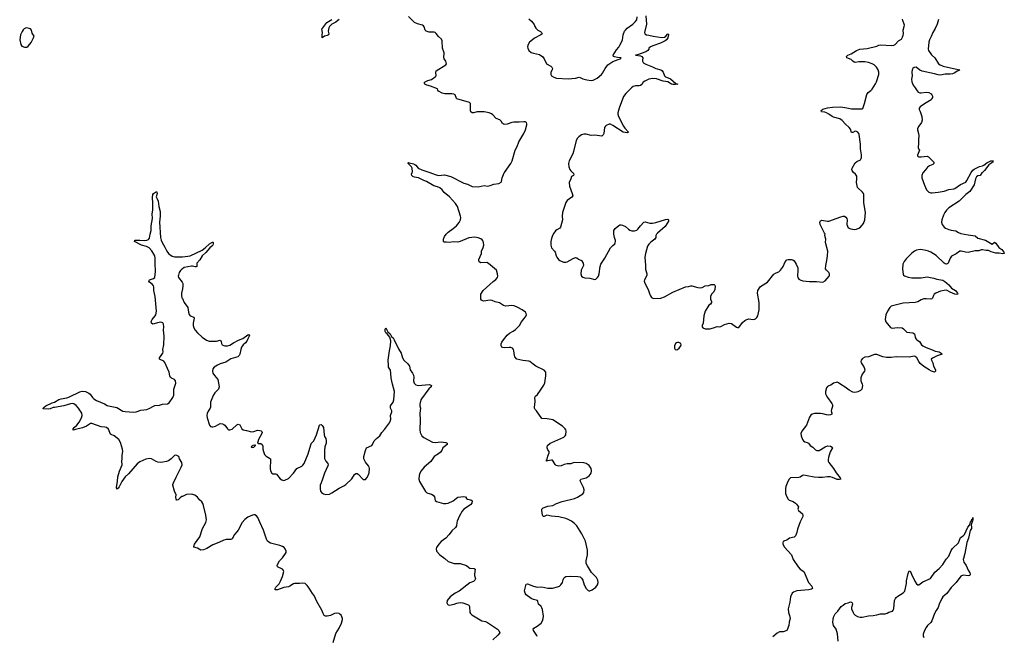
# Model space of a CAD drawing. Header units: inches. Extents: x 1174277 to 1307032, y 522670 to 678486.
# Tile 16 of 121: x 1207291 to 1223693, y 562273 to 572543. Entities that reach past the tile are written whole.
import ezdxf

# ---------------------------------------------------------------- set-up
doc = ezdxf.new("R2010")
doc.units = ezdxf.units.IN
doc.header["$MEASUREMENT"] = 0
for name, color, linetype in [('B2506', 7, 'Continuous'), ('B2507', 7, 'Continuous'), ('B2516', 7, 'Continuous'), ('B2517', 7, 'Continuous'), ('B2526', 7, 'Continuous'), ('B2527', 7, 'Continuous')]:
    doc.layers.add(name, color=color, linetype=linetype)

msp = doc.modelspace()

# ---------------------------------------------------------------- linework, layer by layer
at = {"layer": 'B2506', "color": 6, "elevation": 800}
for points in [[(1210000, 564603), (1209990, 564599), (1209962, 564578), (1209930, 564546), (1209910, 564541), (1209897, 564557), (1209890, 564590), (1209895, 564630), (1209870, 564690), (1209842, 564790), (1209843, 564803), (1209851, 564830), (1209896, 564924), (1209983, 565090), (1209996, 565130), (1209990, 565170), (1209955, 565230), (1209939, 565270), (1209910, 565285), (1209890, 565289), (1209870, 565285), (1209814, 565230), (1209770, 565198), (1209734, 565186), (1209674, 565175), (1209630, 565170), (1209590, 565173), (1209562, 565182), (1209487, 565227), (1209454, 565234), (1209390, 565225), (1209290, 565178), (1209250, 565145), (1209103, 564977), (1209050, 564930), (1208992, 564850), (1208950, 564764), (1208930, 564739), (1208910, 564726), (1208904, 564750), (1208922, 564858), (1208927, 564930), (1208954, 565026), (1208997, 565130), (1208991, 565190), (1209000, 565230), (1209000, 565290), (1209011, 565350), (1209004, 565390), (1208970, 565498), (1208940, 565550), (1208866, 565610), (1208812, 565632), (1208802, 565642), (1208770, 565721), (1208736, 565750), (1208710, 565758), (1208650, 565763), (1208490, 565818), (1208470, 565818), (1208405, 565775), (1208335, 565745), (1208221, 565719), (1208187, 565707), (1208174, 565710), (1208184, 565716), (1208184, 565730), (1208199, 565750), (1208242, 565790), (1208279, 565841), (1208321, 565910), (1208331, 565950), (1208323, 565990), (1208272, 566072), (1208230, 566115), (1208190, 566143), (1208170, 566148), (1208136, 566144), (1208027, 566110), (1207870, 566082), (1207850, 566085), (1207797, 566063), (1207770, 566058), (1207690, 566059), (1207684, 566064), (1207683, 566070), (1207699, 566090), (1207726, 566110), (1207830, 566163), (1207870, 566174), (1207942, 566218), (1207979, 566230), (1208074, 566246), (1208120, 566260), (1208290, 566342), (1208330, 566354), (1208388, 566348), (1208445, 566325), (1208467, 566307), (1208501, 566250), (1208528, 566230), (1208570, 566202), (1208704, 566144), (1208750, 566117), (1208770, 566109), (1208910, 566085), (1209010, 566025), (1209050, 566015), (1209190, 566007), (1209230, 566010), (1209310, 566037), (1209410, 566049), (1209461, 566070), (1209510, 566102), (1209544, 566116), (1209617, 566123), (1209670, 566141), (1209755, 566145), (1209781, 566159), (1209843, 566250), (1209856, 566290), (1209856, 566390), (1209886, 566470), (1209890, 566490), (1209884, 566530), (1209867, 566550), (1209818, 566570), (1209803, 566583), (1209794, 566610), (1209783, 566670), (1209752, 566732), (1209710, 566832), (1209690, 566853), (1209630, 566881), (1209620, 566890), (1209621, 566910), (1209673, 566990), (1209678, 567010), (1209673, 567050), (1209692, 567130), (1209696, 567270), (1209687, 567370), (1209690, 567430), (1209685, 567470), (1209674, 567494), (1209644, 567504), (1209584, 567496), (1209530, 567475), (1209510, 567472), (1209486, 567487), (1209480, 567510), (1209485, 567530), (1209496, 567550), (1209545, 567610), (1209556, 567630), (1209569, 567690), (1209545, 567930), (1209526, 568030), (1209525, 568090), (1209519, 568110), (1209505, 568130), (1209451, 568170), (1209442, 568190), (1209452, 568208), (1209522, 568230), (1209540, 568250), (1209552, 568350), (1209545, 568485), (1209548, 568570), (1209542, 568610), (1209491, 568691), (1209445, 568745), (1209405, 568765), (1209317, 568790), (1209203, 568850), (1209209, 568871), (1209293, 568873), (1209370, 568868), (1209410, 568871), (1209437, 568883), (1209454, 568906), (1209464, 568970), (1209481, 569030), (1209482, 569110), (1209502, 569230), (1209500, 569310), (1209506, 569370), (1209508, 569488), (1209503, 569583), (1209508, 569630), (1209521, 569650), (1209570, 569681), (1209575, 569670), (1209578, 569650), (1209564, 569590), (1209581, 569561), (1209598, 569518), (1209609, 569430), (1209630, 569350), (1209632, 569272), (1209621, 569170), (1209638, 568918), (1209646, 568870), (1209662, 568830), (1209710, 568753), (1209742, 568690), (1209771, 568650), (1209793, 568630), (1209830, 568604), (1209870, 568595), (1209990, 568593), (1210000, 568594)], [(1210000, 568395), (1209992, 568390), (1209970, 568366), (1209949, 568330), (1209935, 568290), (1209932, 568270), (1209937, 568250), (1209995, 568170), (1210000, 568161)], [(1210000, 568058), (1209987, 567990), (1209986, 567950), (1209994, 567910), (1210000, 567897)]]:
    msp.add_lwpolyline(points, dxfattribs=at)
at = {"layer": 'B2507', "color": 6, "elevation": 900}
msp.add_lwpolyline([(1207410, 572407), (1207390, 572403), (1207366, 572390), (1207347, 572373), (1207330, 572349), (1207306, 572290), (1207291, 572210), (1207307, 572130), (1207325, 572105), (1207370, 572084), (1207410, 572087), (1207430, 572101), (1207479, 572161), (1207520, 572240), (1207529, 572270), (1207499, 572319), (1207486, 572370), (1207470, 572390), (1207450, 572399)], close=True, dxfattribs=at)
at = {"layer": 'B2516', "color": 6, "elevation": 800}
for points in [[(1215913, 562270), (1215907, 562287), (1215850, 562370), (1215846, 562390), (1215858, 562410), (1215910, 562439), (1215976, 562490), (1216002, 562530), (1216012, 562570), (1216016, 562610), (1215998, 562718), (1215989, 562749), (1215976, 562770), (1215931, 562810), (1215923, 562850), (1215914, 562870), (1215850, 562885), (1215810, 562901), (1215730, 562965), (1215710, 562990), (1215698, 563030), (1215730, 563142), (1215750, 563148), (1215850, 563105), (1215910, 563089), (1215990, 563094), (1216090, 563073), (1216164, 563076), (1216250, 563096), (1216281, 563110), (1216308, 563130), (1216334, 563170), (1216344, 563216), (1216357, 563243), (1216370, 563258), (1216390, 563269), (1216470, 563273), (1216590, 563270), (1216630, 563262), (1216650, 563243), (1216670, 563206), (1216695, 563130), (1216727, 563070), (1216758, 563038), (1216770, 563030), (1216790, 563030), (1216830, 563049), (1216890, 563093), (1216914, 563130), (1216925, 563170), (1216922, 563210), (1216900, 563250), (1216816, 563336), (1216747, 563447), (1216728, 563488), (1216725, 563530), (1216749, 563630), (1216752, 563670), (1216751, 563710), (1216730, 563810), (1216715, 563855), (1216657, 563977), (1216570, 564115), (1216535, 564150), (1216485, 564190), (1216430, 564220), (1216390, 564235), (1216270, 564261), (1216150, 564272), (1216070, 564292), (1216030, 564268), (1216010, 564268), (1215999, 564290), (1215986, 564370), (1215987, 564390), (1216009, 564410), (1216090, 564439), (1216170, 564453), (1216235, 564485), (1216330, 564517), (1216534, 564566), (1216584, 564590), (1216674, 564646), (1216691, 564670), (1216696, 564710), (1216682, 564750), (1216632, 564850), (1216627, 564870), (1216639, 564890), (1216730, 564913), (1216775, 564945), (1216812, 564990), (1216818, 565030), (1216808, 565070), (1216777, 565117), (1216730, 565150), (1216690, 565160), (1216530, 565167), (1216510, 565162), (1216470, 565144), (1216410, 565145), (1216363, 565137), (1216310, 565112), (1216270, 565104), (1216230, 565118), (1216213, 565133), (1216180, 565190), (1216165, 565205), (1216150, 565208), (1216082, 565198), (1216069, 565190), (1216067, 565210), (1216077, 565223), (1216087, 565273), (1216110, 565330), (1216110, 565350), (1216090, 565380), (1216078, 565410), (1216077, 565430), (1216084, 565450), (1216130, 565487), (1216157, 565503), (1216353, 565590), (1216376, 565610), (1216386, 565630), (1216392, 565690), (1216389, 565710), (1216376, 565730), (1216333, 565773), (1216170, 565877), (1216146, 565886), (1216077, 565897), (1215990, 565903), (1215899, 566030), (1215879, 566050), (1215868, 566070), (1215864, 566096), (1215872, 566130), (1215877, 566190), (1215871, 566250), (1215881, 566270), (1215917, 566303), (1215969, 566370), (1216023, 566457), (1216036, 566496), (1216054, 566610), (1216058, 566650), (1216053, 566673), (1216028, 566708), (1215890, 566771), (1215843, 566803), (1215790, 566851), (1215770, 566858), (1215670, 566867), (1215570, 566887), (1215540, 566930), (1215533, 566950), (1215525, 567030), (1215517, 567050), (1215499, 567070), (1215470, 567082), (1215445, 567085), (1215370, 567079), (1215341, 567081), (1215322, 567090), (1215312, 567110), (1215314, 567146), (1215324, 567170), (1215348, 567210), (1215410, 567289), (1215450, 567320), (1215510, 567354), (1215550, 567385), (1215585, 567415), (1215616, 567450), (1215652, 567510), (1215696, 567564), (1215725, 567610), (1215732, 567630), (1215728, 567650), (1215714, 567670), (1215660, 567710), (1215590, 567752), (1215530, 567777), (1215490, 567781), (1215390, 567772), (1215350, 567785), (1215285, 567825), (1215210, 567846), (1215164, 567864), (1215129, 567869), (1215016, 567856), (1214983, 567870), (1214973, 567890), (1214970, 567950), (1214974, 567970), (1215010, 568030), (1215177, 568183), (1215222, 568218), (1215248, 568250), (1215255, 568270), (1215252, 568312), (1215232, 568372), (1215103, 568483), (1215070, 568498), (1214975, 568495), (1214943, 568510), (1214939, 568530), (1214942, 568550), (1214982, 568650), (1214986, 568690), (1215011, 568750), (1215021, 568790), (1215018, 568830), (1215010, 568855), (1214996, 568876), (1214970, 568895), (1214930, 568911), (1214870, 568919), (1214770, 568908), (1214629, 568851), (1214590, 568840), (1214510, 568843), (1214450, 568834), (1214400, 568840), (1214370, 568835), (1214360, 568840), (1214351, 568851), (1214353, 568890), (1214370, 568930), (1214397, 568970), (1214430, 569005), (1214510, 569063), (1214565, 569110), (1214613, 569167), (1214633, 569210), (1214638, 569250), (1214636, 569270), (1214582, 569430), (1214550, 569482), (1214452, 569590), (1214364, 569664), (1214327, 569710), (1214290, 569742), (1214250, 569761), (1214190, 569774), (1214070, 569846), (1214023, 569863), (1213932, 569910), (1213870, 569919), (1213842, 569930), (1213823, 569950), (1213819, 569970), (1213830, 570000)], [(1214122, 570000), (1214210, 569964), (1214270, 569950), (1214370, 569957), (1214474, 569934), (1214690, 569818), (1214750, 569804), (1214830, 569767), (1214930, 569761), (1215030, 569781), (1215090, 569773), (1215130, 569779), (1215190, 569802), (1215270, 569813), (1215310, 569839), (1215316, 569850), (1215326, 569910), (1215362, 569990), (1215369, 570000)], [(1216499, 570000), (1216512, 569990), (1216523, 569970), (1216516, 569950), (1216483, 569930), (1216470, 569890), (1216442, 569830), (1216450, 569770), (1216493, 569650), (1216503, 569610), (1216490, 569586), (1216409, 569531), (1216390, 569500), (1216334, 569330), (1216329, 569270), (1216332, 569208), (1216301, 569090), (1216290, 569070), (1216238, 569042), (1216215, 569025), (1216188, 568990), (1216168, 568950), (1216150, 568896), (1216140, 568850), (1216137, 568790), (1216150, 568743), (1216200, 568690), (1216211, 568670), (1216226, 568610), (1216236, 568590), (1216265, 568550), (1216290, 568530), (1216350, 568506), (1216390, 568504), (1216410, 568510), (1216510, 568568), (1216550, 568580), (1216570, 568575), (1216597, 568557), (1216651, 568531), (1216677, 568490), (1216681, 568450), (1216644, 568370), (1216638, 568310), (1216650, 568271), (1216670, 568256), (1216706, 568246), (1216790, 568240), (1216870, 568216), (1216890, 568222), (1216918, 568250), (1216931, 568270), (1216946, 568310), (1216959, 568430), (1216971, 568470), (1217040, 568570), (1217135, 568745), (1217170, 568784), (1217203, 568810), (1217213, 568827), (1217217, 568850), (1217214, 568866), (1217197, 568917), (1217186, 568970), (1217188, 569030), (1217210, 569065), (1217270, 569117), (1217290, 569129), (1217310, 569129), (1217330, 569123), (1217381, 569101), (1217430, 569053), (1217456, 569036), (1217490, 569024), (1217530, 569024), (1217570, 569039), (1217590, 569056), (1217631, 569110), (1217690, 569170), (1217710, 569174), (1217790, 569153), (1217833, 569153), (1217890, 569165), (1218050, 569215), (1218090, 569221), (1218101, 569210), (1218098, 569190), (1218043, 569097), (1217913, 568990), (1217897, 568970), (1217890, 568950), (1217886, 568914), (1217871, 568890), (1217850, 568870), (1217802, 568838), (1217770, 568805), (1217750, 568770), (1217714, 568650), (1217707, 568590), (1217718, 568450), (1217715, 568390), (1217739, 568310), (1217740, 568290), (1217733, 568270), (1217700, 568210), (1217695, 568190), (1217697, 568170), (1217714, 568130), (1217762, 568050), (1217788, 567968), (1217801, 567941), (1217818, 567918), (1217850, 567900), (1217970, 567905), (1218030, 567926), (1218170, 568003), (1218384, 568096), (1218430, 568100), (1218470, 568112), (1218490, 568110), (1218590, 568082), (1218630, 568077), (1218657, 568083), (1218710, 568110), (1218770, 568118), (1218810, 568130), (1218858, 568130), (1218870, 568123), (1218876, 568110), (1218870, 568049), (1218852, 568010), (1218817, 567970), (1218797, 567930), (1218799, 567890), (1218815, 567850), (1218813, 567830), (1218797, 567803), (1218770, 567790), (1218708, 567688), (1218690, 567610), (1218674, 567490), (1218662, 567450), (1218662, 567430), (1218670, 567411), (1218712, 567392), (1218790, 567393), (1218850, 567409), (1218910, 567432), (1218950, 567426), (1218970, 567432), (1219030, 567468), (1219110, 567490), (1219150, 567483), (1219230, 567424), (1219250, 567415), (1219270, 567419), (1219330, 567499), (1219370, 567535), (1219390, 567546), (1219430, 567562), (1219510, 567551), (1219530, 567554), (1219550, 567563), (1219570, 567581), (1219587, 567610), (1219609, 567710), (1219609, 567831), (1219580, 567990), (1219587, 568033), (1219627, 568093), (1219647, 568113), (1219747, 568173), (1219855, 568305), (1219890, 568329), (1219936, 568344), (1219966, 568370), (1220000, 568417)], [(1210000, 568594), (1210090, 568603), (1210130, 568612), (1210333, 568707), (1210379, 568741), (1210452, 568810), (1210490, 568834), (1210505, 568835), (1210510, 568839), (1210513, 568833), (1210515, 568810), (1210509, 568790), (1210494, 568770), (1210459, 568741), (1210390, 568665), (1210328, 568610), (1210290, 568546), (1210241, 568490), (1210239, 568430), (1210230, 568425), (1210214, 568426), (1210170, 568440), (1210150, 568440), (1210030, 568416), (1210000, 568395)], [(1210000, 568161), (1210006, 568150), (1210010, 568130), (1210010, 568110), (1210000, 568058)], [(1210000, 567897), (1210030, 567830), (1210094, 567750), (1210103, 567670), (1210115, 567635), (1210133, 567613), (1210190, 567590), (1210195, 567570), (1210181, 567490), (1210182, 567450), (1210193, 567410), (1210214, 567370), (1210250, 567329), (1210330, 567254), (1210404, 567204), (1210449, 567189), (1210490, 567188), (1210570, 567189), (1210630, 567204), (1210645, 567185), (1210654, 567150), (1210665, 567130), (1210690, 567115), (1210710, 567109), (1210750, 567110), (1210790, 567123), (1210850, 567162), (1210936, 567204), (1211010, 567233), (1211090, 567295), (1211110, 567300), (1211117, 567290), (1211113, 567270), (1211090, 567230), (1211072, 567188), (1211050, 567160), (1211011, 567129), (1210986, 567090), (1210973, 567050), (1210958, 566970), (1210949, 566950), (1210922, 566930), (1210810, 566894), (1210723, 566837), (1210630, 566810), (1210583, 566790), (1210530, 566755), (1210509, 566730), (1210502, 566690), (1210510, 566657), (1210535, 566615), (1210593, 566550), (1210614, 566430), (1210602, 566390), (1210587, 566370), (1210544, 566330), (1210516, 566284), (1210470, 566170), (1210468, 566090), (1210461, 566070), (1210430, 566024), (1210414, 565986), (1210409, 565950), (1210415, 565910), (1210450, 565790), (1210470, 565770), (1210490, 565761), (1210510, 565761), (1210550, 565774), (1210630, 565815), (1210670, 565811), (1210690, 565803), (1210708, 565788), (1210750, 565726), (1210770, 565714), (1210790, 565709), (1210830, 565721), (1210910, 565797), (1210930, 565804), (1210956, 565796), (1210971, 565771), (1210990, 565728), (1211016, 565710), (1211070, 565703), (1211150, 565679), (1211190, 565683), (1211250, 565706), (1211290, 565703), (1211315, 565695), (1211325, 565685), (1211329, 565670), (1211323, 565650), (1211271, 565550), (1211252, 565490), (1211265, 565485), (1211310, 565482), (1211330, 565468), (1211341, 565441), (1211343, 565390), (1211350, 565351), (1211370, 565302), (1211394, 565274), (1211450, 565241), (1211466, 565226), (1211471, 565210), (1211463, 565070), (1211470, 565030), (1211489, 564990), (1211510, 564978), (1211550, 564978), (1211570, 564971), (1211630, 564898), (1211659, 564879), (1211690, 564870), (1211710, 564872), (1211770, 564899), (1211851, 564990), (1211910, 565069), (1211990, 565108), (1212010, 565124), (1212030, 565150), (1212095, 565310), (1212139, 565461), (1212153, 565487), (1212190, 565530), (1212234, 565630), (1212285, 565790), (1212290, 565797), (1212310, 565800), (1212330, 565786), (1212342, 565770), (1212349, 565750), (1212362, 565630), (1212370, 565603), (1212388, 565568), (1212398, 565530), (1212394, 565490), (1212376, 565430), (1212367, 565370), (1212371, 565232), (1212390, 565190), (1212421, 565150), (1212427, 565130), (1212423, 565110), (1212366, 564990), (1212337, 564890), (1212310, 564829), (1212298, 564790), (1212295, 564730), (1212304, 564690), (1212317, 564670), (1212350, 564644), (1212390, 564635), (1212450, 564642), (1212490, 564660), (1212610, 564739), (1212690, 564778), (1212721, 564799), (1212822, 564898), (1212870, 564967), (1212890, 564987), (1212910, 564987), (1212930, 564971), (1213010, 564886), (1213030, 564882), (1213050, 564886), (1213073, 564910), (1213096, 564950), (1213110, 564998), (1213116, 565070), (1213111, 565091), (1213100, 565110), (1213051, 565171), (1213024, 565230), (1213021, 565270), (1213050, 565368), (1213070, 565412), (1213155, 565450), (1213170, 565470), (1213195, 565530), (1213232, 565568), (1213290, 565610), (1213321, 565670), (1213370, 565719), (1213453, 565827), (1213463, 565850), (1213472, 565890), (1213470, 565950), (1213491, 566010), (1213488, 566030), (1213470, 566070), (1213467, 566090), (1213470, 566110), (1213513, 566170), (1213526, 566214), (1213532, 566350), (1213499, 566470), (1213479, 566570), (1213474, 566654), (1213466, 566706), (1213435, 566755), (1213436, 566810), (1213428, 566850), (1213427, 566870), (1213452, 567028), (1213469, 567110), (1213473, 567193), (1213456, 567256), (1213412, 567312), (1213390, 567330), (1213380, 567350), (1213378, 567382), (1213390, 567411), (1213425, 567345), (1213464, 567310), (1213486, 567266), (1213510, 567243), (1213530, 567212), (1213603, 567063), (1213648, 566990), (1213670, 566911), (1213690, 566873), (1213756, 566810), (1213782, 566770), (1213793, 566710), (1213834, 566654), (1213850, 566621), (1213854, 566590), (1213852, 566530), (1213860, 566490), (1213890, 566463), (1213930, 566450), (1214110, 566468), (1214130, 566463), (1214148, 566450), (1214146, 566430), (1214107, 566393), (1213983, 566230), (1213974, 566210), (1213958, 566142), (1213958, 566110), (1213967, 566070), (1213958, 565990), (1213962, 565870), (1213957, 565710), (1213962, 565670), (1213976, 565636), (1213991, 565611), (1214023, 565583), (1214170, 565507), (1214210, 565501), (1214310, 565511), (1214390, 565498), (1214413, 565490), (1214413, 565470), (1214360, 565430), (1214342, 565410), (1214321, 565370), (1214299, 565341), (1214267, 565313), (1214195, 565270), (1214137, 565183), (1214028, 565092), (1213976, 565030), (1213955, 564990), (1213945, 564950), (1213940, 564890), (1213949, 564850), (1214002, 564770), (1214050, 564684), (1214068, 564668), (1214090, 564657), (1214150, 564639), (1214181, 564621), (1214198, 564598), (1214212, 564532), (1214236, 564516), (1214350, 564483), (1214390, 564483), (1214430, 564493), (1214510, 564530), (1214565, 564575), (1214590, 564590), (1214690, 564599), (1214715, 564595), (1214734, 564570), (1214750, 564558), (1214806, 564546), (1214829, 564529), (1214822, 564490), (1214804, 564470), (1214750, 564430), (1214688, 564392), (1214661, 564359), (1214612, 564270), (1214577, 564190), (1214570, 564170), (1214567, 564110), (1214553, 564087), (1214492, 564030), (1214446, 563970), (1214390, 563910), (1214314, 563850), (1214273, 563807), (1214244, 563770), (1214232, 563750), (1214227, 563730), (1214235, 563690), (1214287, 563627), (1214372, 563570), (1214430, 563520), (1214526, 563486), (1214630, 563487), (1214731, 563451), (1214770, 563416), (1214790, 563405), (1214863, 563403), (1214880, 563390), (1214867, 563310), (1214868, 563288), (1214884, 563230), (1214875, 563205), (1214852, 563188), (1214790, 563161), (1214610, 563026), (1214547, 562993), (1214461, 562930), (1214411, 562870), (1214408, 562830), (1214416, 562810), (1214430, 562796), (1214451, 562791), (1214530, 562809), (1214574, 562826), (1214630, 562835), (1214670, 562829), (1214750, 562803), (1214772, 562790), (1214786, 562770), (1214789, 562670), (1214799, 562650), (1214820, 562630), (1214990, 562532), (1215050, 562519), (1215084, 562504), (1215251, 562390), (1215271, 562370), (1215291, 562330), (1215258, 562290), (1215170, 562214)], [(1212515, 562170), (1212559, 562321), (1212611, 562410), (1212650, 562490), (1212666, 562550), (1212666, 562570), (1212658, 562598), (1212644, 562624), (1212622, 562642), (1212610, 562650), (1212570, 562658), (1212536, 562650), (1212470, 562620), (1212410, 562606), (1212386, 562606), (1212360, 562620), (1212344, 562650), (1212326, 562710), (1212242, 562850), (1212197, 562950), (1212167, 562987), (1212115, 563075), (1212080, 563120), (1212045, 563150), (1212010, 563157), (1211950, 563150), (1211870, 563154), (1211850, 563148), (1211793, 563107), (1211770, 563097), (1211690, 563088), (1211588, 563048), (1211570, 563044), (1211549, 563048), (1211548, 563070), (1211560, 563090), (1211612, 563148), (1211637, 563190), (1211671, 563270), (1211689, 563350), (1211684, 563370), (1211670, 563390), (1211588, 563430), (1211582, 563450), (1211587, 563470), (1211620, 563530), (1211670, 563578), (1211720, 563650), (1211728, 563670), (1211730, 563690), (1211714, 563730), (1211694, 563750), (1211670, 563766), (1211625, 563785), (1211470, 563826), (1211441, 563841), (1211420, 563860), (1211401, 563890), (1211350, 564038), (1211293, 564173), (1211256, 564250), (1211237, 564277), (1211210, 564294), (1211190, 564297), (1211170, 564293), (1211090, 564255), (1211042, 564218), (1210998, 564170), (1210930, 564040), (1210909, 564011), (1210868, 563970), (1210830, 563897), (1210810, 563883), (1210730, 563883), (1210690, 563873), (1210607, 563833), (1210510, 563798), (1210410, 563737), (1210350, 563711), (1210310, 563710), (1210250, 563739), (1210194, 563755), (1210190, 563770), (1210203, 563810), (1210291, 563929), (1210338, 564070), (1210394, 564170), (1210400, 564210), (1210392, 564290), (1210355, 564450), (1210341, 564482), (1210322, 564510), (1210285, 564545), (1210251, 564591), (1210210, 564623), (1210175, 564635), (1210150, 564639), (1210070, 564634), (1210000, 564603)], [(1220000, 562349), (1219950, 562347), (1219910, 562327), (1219836, 562264)]]:
    msp.add_lwpolyline(points, dxfattribs=at)
for points in [[(1218250, 567168), (1218230, 567162), (1218216, 567150), (1218200, 567110), (1218199, 567070), (1218209, 567049), (1218230, 567042), (1218250, 567048), (1218277, 567070), (1218304, 567110), (1218309, 567130), (1218305, 567150), (1218270, 567167)], [(1211210, 565459), (1211176, 565450), (1211163, 565437), (1211147, 565430), (1211150, 565422), (1211170, 565416), (1211190, 565423), (1211219, 565450), (1211217, 565457)]]:
    msp.add_lwpolyline(points, close=True, dxfattribs=at)
at = {"layer": 'B2517', "color": 6, "elevation": 800}
for points in [[(1212610, 572546), (1212588, 572532), (1212558, 572502), (1212490, 572466), (1212452, 572430), (1212442, 572410), (1212432, 572350), (1212442, 572310), (1212433, 572290), (1212410, 572278), (1212371, 572269), (1212330, 572242), (1212327, 572247), (1212327, 572290), (1212334, 572330), (1212326, 572390), (1212338, 572410), (1212406, 572494), (1212491, 572549)], [(1215369, 570000), (1215470, 570150), (1215492, 570190), (1215547, 570370), (1215578, 570430), (1215607, 570510), (1215687, 570650), (1215714, 570710), (1215738, 570790), (1215740, 570810), (1215735, 570830), (1215710, 570842), (1215690, 570843), (1215610, 570837), (1215523, 570837), (1215490, 570831), (1215410, 570803), (1215370, 570799), (1215350, 570804), (1215334, 570814), (1215310, 570853), (1215290, 570875), (1215230, 570900), (1215170, 570960), (1215150, 570974), (1215110, 570991), (1215030, 571006), (1214950, 571011), (1214910, 571008), (1214850, 570991), (1214830, 570992), (1214807, 571007), (1214798, 571030), (1214801, 571130), (1214798, 571150), (1214786, 571166), (1214570, 571225), (1214565, 571230), (1214546, 571290), (1214522, 571302), (1214489, 571309), (1214371, 571311), (1214330, 571322), (1214270, 571355), (1214255, 571370), (1214253, 571390), (1214135, 571435), (1214072, 571452), (1214037, 571470), (1214027, 571490), (1214043, 571510), (1214090, 571531), (1214152, 571548), (1214213, 571590), (1214229, 571610), (1214223, 571670), (1214231, 571690), (1214390, 571790), (1214399, 571810), (1214391, 571850), (1214364, 571890), (1214357, 571910), (1214362, 571990), (1214332, 572070), (1214330, 572190), (1214317, 572217), (1214266, 572266), (1214230, 572316), (1214210, 572330), (1214193, 572333), (1214110, 572337), (1214064, 572350), (1214043, 572370), (1214030, 572425), (1214019, 572439), (1214001, 572450), (1213915, 572475), (1213870, 572499), (1213833, 572530), (1213770, 572594)], [(1215770, 572557), (1215818, 572518), (1215863, 572463), (1215871, 572430), (1215890, 572401), (1215924, 572370), (1215967, 572347), (1215983, 572330), (1215992, 572310), (1215971, 572290), (1215867, 572233), (1215832, 572210), (1215786, 572170), (1215760, 572130), (1215752, 572090), (1215754, 572070), (1215772, 572030), (1215810, 571998), (1215850, 571984), (1215950, 571961), (1216006, 571926), (1216030, 571893), (1216066, 571810), (1216136, 571770), (1216154, 571750), (1216164, 571730), (1216160, 571710), (1216136, 571670), (1216138, 571630), (1216149, 571610), (1216190, 571586), (1216232, 571572), (1216430, 571560), (1216550, 571568), (1216610, 571585), (1216630, 571580), (1216670, 571559), (1216741, 571541), (1216810, 571533), (1216842, 571538), (1216911, 571569), (1216984, 571630), (1217000, 571650), (1217042, 571730), (1217090, 571790), (1217174, 571846), (1217259, 571881), (1217301, 571890), (1217301, 571899), (1217312, 571910), (1217250, 571913), (1217202, 571922), (1217183, 571930), (1217178, 571950), (1217230, 572043), (1217270, 572084), (1217290, 572117), (1217330, 572204), (1217345, 572290), (1217368, 572350), (1217381, 572370), (1217410, 572401), (1217502, 572470), (1217544, 572510), (1217570, 572542), (1217575, 572590)], [(1217720, 572610), (1217732, 572470), (1217699, 572330), (1217704, 572310), (1217733, 572293), (1217770, 572288), (1217841, 572270), (1217990, 572247), (1218030, 572253), (1218053, 572267), (1218090, 572305), (1218099, 572299), (1218095, 572255), (1218090, 572241), (1218068, 572210), (1218044, 572190), (1217964, 572150), (1217839, 572110), (1217797, 572090), (1217774, 572070), (1217770, 572050), (1217755, 572030), (1217721, 572010), (1217584, 571956), (1217551, 571950), (1217630, 571939), (1217656, 571930), (1217669, 571910), (1217663, 571870), (1217666, 571850), (1217677, 571830), (1217690, 571819), (1217722, 571802), (1217830, 571760), (1217890, 571730), (1217970, 571706), (1217990, 571696), (1218010, 571670), (1218030, 571610), (1218050, 571591), (1218096, 571576), (1218130, 571559), (1218221, 571481), (1218255, 571470), (1218218, 571462), (1218170, 571465), (1218150, 571472), (1218090, 571507), (1218010, 571521), (1217898, 571558), (1217836, 571564), (1217774, 571550), (1217703, 571517), (1217679, 571501), (1217654, 571466), (1217630, 571447), (1217610, 571440), (1217550, 571441), (1217510, 571430), (1217481, 571410), (1217386, 571314), (1217350, 571264), (1217276, 571070), (1217257, 570990), (1217257, 570970), (1217266, 570930), (1217348, 570768), (1217370, 570736), (1217430, 570670), (1217410, 570660), (1217346, 570670), (1217170, 570783), (1217130, 570801), (1217110, 570801), (1217061, 570779), (1217048, 570770), (1217034, 570750), (1217020, 570650), (1217010, 570623), (1216990, 570603), (1216870, 570622), (1216810, 570613), (1216730, 570635), (1216690, 570636), (1216650, 570623), (1216606, 570594), (1216582, 570570), (1216561, 570530), (1216519, 570350), (1216503, 570310), (1216442, 570190), (1216432, 570148), (1216436, 570090), (1216453, 570050), (1216470, 570023), (1216499, 570000)], [(1213830, 570000), (1213833, 570010), (1213829, 570070), (1213819, 570090), (1213762, 570150), (1213761, 570159), (1213770, 570165), (1213780, 570160), (1213850, 570144), (1213873, 570133), (1213890, 570119), (1213930, 570068), (1213990, 570043), (1214106, 570006), (1214122, 570000)]]:
    msp.add_lwpolyline(points, dxfattribs=at)
at = {"layer": 'B2526', "color": 6, "elevation": 800}
for points in [[(1223332, 570000), (1223321, 569990), (1223292, 569950), (1223250, 569941), (1223230, 569927), (1223213, 569890), (1223190, 569790), (1223117, 569683), (1223053, 569630), (1222940, 569520), (1222770, 569410), (1222729, 569370), (1222700, 569330), (1222679, 569290), (1222652, 569210), (1222648, 569170), (1222660, 569130), (1222689, 569090), (1222713, 569073), (1222770, 569048), (1222810, 569036), (1222886, 569026), (1222930, 568998), (1222970, 568984), (1223090, 568958), (1223210, 568942), (1223250, 568907), (1223379, 568870), (1223490, 568807), (1223530, 568835), (1223550, 568822), (1223603, 568750), (1223653, 568713), (1223687, 568670), (1223693, 568650), (1223670, 568646), (1223610, 568656), (1223550, 568657), (1223476, 568676), (1223430, 568699), (1223390, 568697), (1223330, 568712), (1223310, 568710), (1223270, 568693), (1223210, 568694), (1223090, 568666), (1223049, 568669), (1222972, 568688), (1222950, 568685), (1222890, 568643), (1222813, 568607), (1222790, 568570), (1222758, 568490), (1222750, 568480), (1222730, 568470), (1222710, 568474), (1222690, 568490), (1222557, 568617), (1222470, 568671), (1222429, 568690), (1222390, 568701), (1222331, 568711), (1222290, 568714), (1222230, 568702), (1222195, 568685), (1222150, 568653), (1222059, 568561), (1222024, 568516), (1222004, 568470), (1221995, 568390), (1222007, 568307), (1222016, 568290), (1222030, 568277), (1222090, 568257), (1222154, 568246), (1222310, 568246), (1222410, 568261), (1222517, 568237), (1222570, 568219), (1222670, 568202), (1222704, 568184), (1222730, 568163), (1222770, 568126), (1222815, 568070), (1222879, 568030), (1222915, 567990), (1222918, 567978), (1222925, 567970), (1222894, 567966), (1222867, 567973), (1222790, 568004), (1222730, 568036), (1222690, 568034), (1222630, 568019), (1222552, 567990), (1222527, 567973), (1222513, 567950), (1222496, 567904), (1222487, 567893), (1222470, 567889), (1222390, 567895), (1222350, 567891), (1222310, 567878), (1222250, 567846), (1222210, 567833), (1222010, 567822), (1221830, 567779), (1221810, 567770), (1221788, 567750), (1221748, 567690), (1221720, 567630), (1221709, 567550), (1221720, 567510), (1221797, 567417), (1221810, 567409), (1221830, 567406), (1221910, 567417), (1221990, 567408), (1222014, 567394), (1222050, 567354), (1222070, 567341), (1222170, 567330), (1222196, 567310), (1222204, 567290), (1222210, 567250), (1222223, 567223), (1222236, 567210), (1222282, 567182), (1222315, 567130), (1222336, 567110), (1222390, 567084), (1222510, 567040), (1222543, 567023), (1222606, 567010), (1222643, 566990), (1222658, 566970), (1222574, 566946), (1222530, 566921), (1222494, 566906), (1222476, 566890), (1222479, 566870), (1222502, 566830), (1222511, 566770), (1222544, 566710), (1222545, 566690), (1222530, 566674), (1222480, 566690), (1222440, 566710), (1222350, 566769), (1222290, 566819), (1222269, 566849), (1222235, 566910), (1222210, 566933), (1222190, 566936), (1222110, 566923), (1221890, 566929), (1221810, 566918), (1221730, 566917), (1221670, 566927), (1221570, 566968), (1221530, 566967), (1221430, 566926), (1221370, 566921), (1221330, 566900), (1221308, 566872), (1221305, 566850), (1221309, 566830), (1221330, 566792), (1221361, 566750), (1221368, 566710), (1221362, 566690), (1221323, 566637), (1221304, 566576), (1221302, 566530), (1221325, 566470), (1221328, 566450), (1221317, 566390), (1221295, 566365), (1221255, 566345), (1221230, 566337), (1221194, 566334), (1221170, 566339), (1221110, 566370), (1221043, 566423), (1220968, 566468), (1220930, 566496), (1220910, 566503), (1220890, 566501), (1220850, 566487), (1220802, 566458), (1220770, 566447), (1220750, 566435), (1220732, 566410), (1220714, 566350), (1220716, 566310), (1220723, 566290), (1220748, 566250), (1220822, 566150), (1220832, 566130), (1220830, 566102), (1220812, 566050), (1220810, 566030), (1220820, 565990), (1220818, 565970), (1220800, 565960), (1220770, 565957), (1220730, 565962), (1220670, 565981), (1220630, 565985), (1220530, 565983), (1220490, 565973), (1220470, 565955), (1220450, 565920), (1220398, 565790), (1220322, 565690), (1220306, 565650), (1220307, 565610), (1220332, 565552), (1220350, 565527), (1220370, 565510), (1220410, 565499), (1220429, 565489), (1220460, 565450), (1220502, 565422), (1220550, 565378), (1220570, 565368), (1220590, 565366), (1220610, 565369), (1220710, 565429), (1220750, 565443), (1220797, 565437), (1220824, 565424), (1220831, 565410), (1220793, 565347), (1220763, 565250), (1220758, 565218), (1220760, 565190), (1220770, 565168), (1220846, 565070), (1220890, 564995), (1220960, 564910), (1220970, 564890), (1220950, 564883), (1220910, 564884), (1220830, 564919), (1220790, 564929), (1220750, 564929), (1220664, 564916), (1220596, 564916), (1220524, 564924), (1220410, 564947), (1220346, 564954), (1220330, 564950), (1220294, 564926), (1220270, 564920), (1220130, 564910), (1220107, 564890), (1220085, 564850), (1220055, 564770), (1220048, 564728), (1220050, 564651), (1220070, 564597), (1220090, 564559), (1220110, 564543), (1220177, 564517), (1220213, 564493), (1220233, 564473), (1220262, 564430), (1220254, 564390), (1220265, 564370), (1220329, 564310), (1220339, 564290), (1220337, 564270), (1220290, 564179), (1220250, 564055), (1220238, 564002), (1220214, 563946), (1220190, 563923), (1220115, 563905), (1220070, 563873), (1220030, 563864), (1220010, 563853), (1220002, 563830), (1220002, 563810), (1220030, 563759), (1220148, 563630), (1220178, 563550), (1220260, 563430), (1220294, 563390), (1220351, 563351), (1220360, 563340), (1220431, 563170), (1220485, 563110), (1220494, 563090), (1220495, 563070), (1220482, 563058), (1220436, 563044), (1220238, 563030), (1220182, 563010), (1220158, 562990), (1220129, 562930), (1220120, 562840), (1220090, 562730), (1220098, 562670), (1220117, 562617), (1220128, 562570), (1220111, 562510), (1220105, 562450), (1220077, 562383), (1220068, 562372), (1220043, 562357), (1220011, 562349), (1220000, 562349)], [(1220000, 568417), (1220010, 568430), (1220042, 568510), (1220070, 568545), (1220090, 568550), (1220150, 568548), (1220170, 568543), (1220190, 568525), (1220224, 568470), (1220254, 568410), (1220256, 568370), (1220249, 568270), (1220253, 568250), (1220270, 568224), (1220305, 568205), (1220335, 568195), (1220450, 568181), (1220565, 568185), (1220670, 568174), (1220710, 568191), (1220777, 568270), (1220781, 568290), (1220779, 568310), (1220769, 568330), (1220729, 568369), (1220716, 568396), (1220718, 568450), (1220736, 568530), (1220748, 568610), (1220751, 568690), (1220714, 568830), (1220718, 568890), (1220705, 568950), (1220707, 568970), (1220700, 568990), (1220674, 569030), (1220655, 569075), (1220625, 569130), (1220620, 569170), (1220630, 569194), (1220650, 569202), (1220750, 569185), (1220770, 569185), (1220970, 569262), (1221006, 569270), (1221030, 569268), (1221055, 569255), (1221070, 569230), (1221074, 569210), (1221070, 569130), (1221090, 569079), (1221137, 569057), (1221190, 569050), (1221230, 569053), (1221269, 569071), (1221296, 569090), (1221348, 569150), (1221368, 569210), (1221380, 569330), (1221354, 569490), (1221352, 569630), (1221345, 569650), (1221330, 569670), (1221246, 569746), (1221230, 569830), (1221239, 569890), (1221235, 569935), (1221216, 569970), (1221183, 570000)], [(1222343, 570000), (1222334, 569990), (1222317, 569950), (1222321, 569910), (1222365, 569785), (1222397, 569710), (1222412, 569690), (1222438, 569670), (1222470, 569659), (1222490, 569657), (1222590, 569669), (1222690, 569687), (1222767, 569713), (1222850, 569726), (1222870, 569734), (1222963, 569797), (1223050, 569836), (1223070, 569862), (1223140, 570000), (1223140, 570000)], [(1220924, 562190), (1220914, 562314), (1220891, 562390), (1220850, 562452), (1220838, 562510), (1220840, 562550), (1220850, 562594), (1220874, 562646), (1220922, 562690), (1220973, 562767), (1221006, 562794), (1221043, 562817), (1221090, 562830), (1221117, 562843), (1221130, 562847), (1221150, 562840), (1221159, 562830), (1221165, 562810), (1221150, 562750), (1221149, 562730), (1221175, 562670), (1221188, 562648), (1221210, 562626), (1221250, 562604), (1221290, 562592), (1221327, 562593), (1221430, 562616), (1221510, 562619), (1221570, 562630), (1221630, 562648), (1221709, 562649), (1221741, 562659), (1221770, 562675), (1221830, 562693), (1221844, 562710), (1221853, 562730), (1221866, 562870), (1221878, 562902), (1221890, 562919), (1221919, 562941), (1222010, 562996), (1222034, 563026), (1222061, 563150), (1222065, 563195), (1222090, 563321), (1222110, 563364), (1222130, 563353), (1222150, 563290), (1222173, 563253), (1222201, 563190), (1222230, 563145), (1222250, 563128), (1222270, 563128), (1222338, 563182), (1222462, 563238), (1222538, 563342), (1222610, 563402), (1222669, 563471), (1222724, 563556), (1222771, 563610), (1222810, 563702), (1222830, 563735), (1222850, 563758), (1222910, 563805), (1222928, 563830), (1222964, 563916), (1223010, 563946), (1223032, 563968), (1223087, 564093), (1223118, 564130), (1223130, 564179), (1223144, 564197), (1223150, 564221), (1223159, 564221), (1223168, 564232), (1223170, 564252), (1223170, 564209), (1223162, 564198), (1223140, 564130), (1223149, 564089), (1223144, 564070), (1223126, 564034), (1223097, 563910), (1223067, 563833), (1223037, 563650), (1223011, 563570), (1223010, 563550), (1223019, 563510), (1223056, 563450), (1223092, 563372), (1223121, 563330), (1223126, 563310), (1223123, 563297), (1223112, 563288), (1223090, 563282), (1223010, 563290), (1222970, 563274), (1222891, 563170), (1222810, 563087), (1222734, 562986), (1222668, 562930), (1222650, 562900), (1222610, 562810), (1222593, 562750), (1222557, 562703), (1222530, 562652), (1222487, 562530), (1222470, 562502), (1222412, 562450), (1222390, 562422), (1222361, 562370), (1222341, 562310), (1222341, 562281), (1222350, 562255)]]:
    msp.add_lwpolyline(points, dxfattribs=at)
at = {"layer": 'B2527', "color": 6, "elevation": 800}
for points in [[(1221183, 570000), (1221170, 570012), (1221159, 570030), (1221154, 570050), (1221161, 570070), (1221210, 570157), (1221239, 570181), (1221296, 570210), (1221311, 570229), (1221314, 570246), (1221315, 570290), (1221299, 570390), (1221295, 570470), (1221277, 570630), (1221268, 570650), (1221251, 570670), (1221230, 570683), (1221210, 570688), (1221170, 570666), (1221150, 570666), (1221130, 570721), (1221110, 570750), (1221050, 570802), (1220990, 570864), (1220955, 570890), (1220850, 570917), (1220823, 570930), (1220770, 570972), (1220733, 570993), (1220704, 571004), (1220647, 571010), (1220640, 571030), (1220670, 571051), (1220750, 571076), (1220833, 571087), (1220970, 571091), (1221070, 571077), (1221150, 571056), (1221270, 571060), (1221323, 571057), (1221336, 571064), (1221366, 571150), (1221402, 571298), (1221424, 571330), (1221470, 571364), (1221490, 571385), (1221545, 571475), (1221562, 571510), (1221605, 571630), (1221604, 571670), (1221589, 571710), (1221562, 571750), (1221523, 571790), (1221492, 571810), (1221429, 571831), (1221370, 571840), (1221270, 571840), (1221210, 571832), (1221190, 571837), (1221171, 571850), (1221142, 571882), (1221069, 571909), (1221065, 571930), (1221088, 571950), (1221143, 571977), (1221228, 572032), (1221286, 572054), (1221410, 572064), (1221570, 572102), (1221603, 572117), (1221638, 572122), (1221806, 572114), (1221850, 572117), (1221875, 572130), (1221928, 572192), (1221979, 572221), (1221998, 572250), (1222010, 572286), (1222013, 572310), (1222007, 572370), (1222026, 572430), (1222028, 572450), (1222000, 572530), (1221998, 572550)], [(1222595, 572545), (1222576, 572470), (1222543, 572397), (1222503, 572330), (1222476, 572264), (1222445, 572210), (1222438, 572170), (1222426, 572050), (1222429, 572029), (1222480, 571960), (1222537, 571910), (1222598, 571810), (1222627, 571790), (1222676, 571770), (1222848, 571728), (1222951, 571710), (1222926, 571690), (1222910, 571685), (1222870, 571660), (1222830, 571642), (1222790, 571635), (1222710, 571636), (1222630, 571620), (1222590, 571624), (1222530, 571643), (1222325, 571685), (1222285, 571705), (1222225, 571750), (1222190, 571748), (1222170, 571730), (1222160, 571710), (1222154, 571670), (1222159, 571610), (1222149, 571550), (1222150, 571510), (1222172, 571452), (1222206, 571410), (1222239, 571359), (1222258, 571338), (1222287, 571327), (1222310, 571325), (1222390, 571335), (1222435, 571330), (1222474, 571310), (1222488, 571290), (1222494, 571270), (1222494, 571250), (1222487, 571230), (1222473, 571207), (1222361, 571139), (1222293, 571090), (1222273, 571070), (1222274, 571050), (1222292, 571012), (1222318, 570930), (1222324, 570870), (1222311, 570830), (1222267, 570770), (1222249, 570730), (1222249, 570710), (1222265, 570650), (1222269, 570610), (1222262, 570550), (1222265, 570490), (1222257, 570410), (1222261, 570390), (1222278, 570370), (1222246, 570286), (1222249, 570269), (1222270, 570260), (1222310, 570258), (1222410, 570269), (1222430, 570260), (1222520, 570170), (1222521, 570150), (1222500, 570130), (1222449, 570110), (1222415, 570085), (1222380, 570040), (1222343, 570000)], [(1223140, 570000), (1223170, 570037), (1223190, 570052), (1223281, 570099), (1223330, 570110), (1223350, 570119), (1223402, 570158), (1223467, 570190), (1223490, 570193), (1223505, 570190), (1223500, 570170), (1223437, 570123), (1223365, 570030), (1223332, 570000)]]:
    msp.add_lwpolyline(points, dxfattribs=at)

doc.saveas('drawing.dxf')
